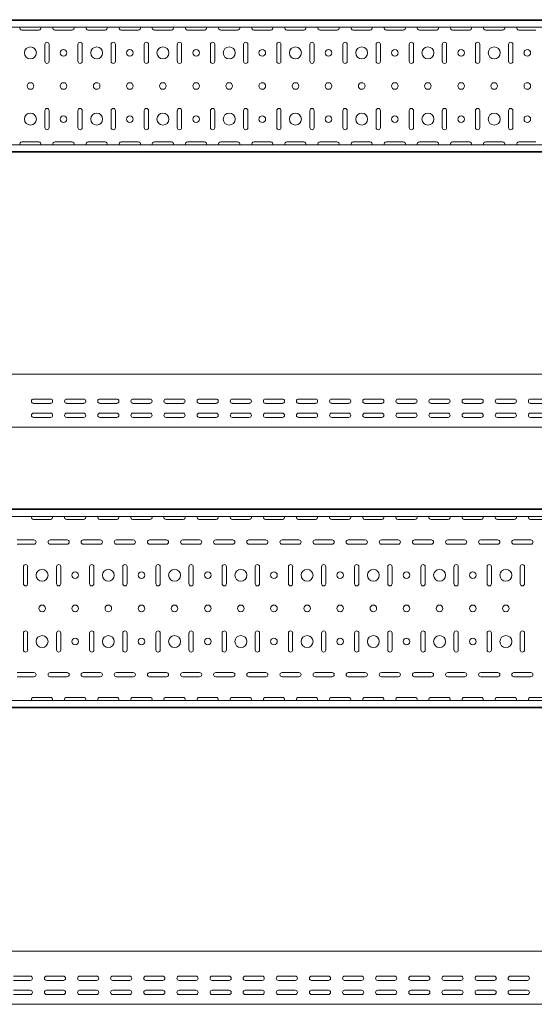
# Model space of a CAD drawing. Header units: millimetres. Extents: x -792 to 3872, y -6969 to -437.
# Tile 18 of 21: x 2317 to 3093, y -3363 to -1877. Entities that reach past the tile are written whole.
import ezdxf

# ---------------------------------------------------------------- set-up
doc = ezdxf.new("R2010")
doc.units = ezdxf.units.MM

msp = doc.modelspace()

# ---------------------------------------------------------------- linework, layer by layer
at = {"color": 7, "linetype": 'Continuous', "lineweight": 15}
for p, q in [((3807.9, -1877.5), (807.9, -1877.5)), ((3807.9, -1878.5), (807.9, -1878.5)), ((3804.9, -1888.7), (810.9, -1888.7)), ((2320.1, -1893.2), (2345.6, -1893.2)), ((2370.1, -1893.2), (2395.6, -1893.2)), ((2420.1, -1893.2), (2445.6, -1893.2)), ((2470.1, -1893.2), (2495.6, -1893.2)), ((2520.1, -1893.2), (2545.6, -1893.2)), ((2570.1, -1893.2), (2595.6, -1893.2)), ((2620.1, -1893.2), (2645.6, -1893.2)), ((2670.1, -1893.2), (2695.6, -1893.2)), ((2720.1, -1893.2), (2745.6, -1893.2)), ((2770.1, -1893.2), (2795.6, -1893.2)), ((2820.1, -1893.2), (2845.6, -1893.2)), ((2870.1, -1893.2), (2895.6, -1893.2)), ((2920.1, -1893.2), (2945.6, -1893.2)), ((2970.1, -1893.2), (2995.6, -1893.2)), ((3020.1, -1893.2), (3045.6, -1893.2)), ((3070.1, -1893.2), (3095.6, -1893.2)), ((2354.6, -1914.7), (2354.6, -1940.2)), ((2361.1, -1940.2), (2361.1, -1914.7)), ((2404.6, -1914.7), (2404.6, -1940.2)), ((2411.1, -1940.2), (2411.1, -1914.7)), ((2454.6, -1914.7), (2454.6, -1940.2)), ((2461.1, -1940.2), (2461.1, -1914.7)), ((2504.6, -1914.7), (2504.6, -1940.2)), ((2511.1, -1940.2), (2511.1, -1914.7)), ((2554.6, -1914.7), (2554.6, -1940.2)), ((2561.1, -1940.2), (2561.1, -1914.7)), ((2604.6, -1914.7), (2604.6, -1940.2)), ((2611.1, -1940.2), (2611.1, -1914.7)), ((2654.6, -1914.7), (2654.6, -1940.2)), ((2661.1, -1940.2), (2661.1, -1914.7)), ((2704.6, -1914.7), (2704.6, -1940.2)), ((2711.1, -1940.2), (2711.1, -1914.7)), ((2754.6, -1914.7), (2754.6, -1940.2)), ((2761.1, -1940.2), (2761.1, -1914.7)), ((2804.6, -1914.7), (2804.6, -1940.2)), ((2811.1, -1940.2), (2811.1, -1914.7)), ((2854.6, -1914.7), (2854.6, -1940.2)), ((2861.1, -1940.2), (2861.1, -1914.7)), ((2904.6, -1914.7), (2904.6, -1940.2)), ((2911.1, -1940.2), (2911.1, -1914.7)), ((2954.6, -1914.7), (2954.6, -1940.2)), ((2961.1, -1940.2), (2961.1, -1914.7)), ((3004.6, -1914.7), (3004.6, -1940.2)), ((3011.1, -1940.2), (3011.1, -1914.7)), ((3054.6, -1914.7), (3054.6, -1940.2)), ((3061.1, -1940.2), (3061.1, -1914.7)), ((2354.6, -2014.7), (2354.6, -2040.2)), ((2361.1, -2040.2), (2361.1, -2014.7)), ((2404.6, -2014.7), (2404.6, -2040.2)), ((2411.1, -2040.2), (2411.1, -2014.7)), ((2454.6, -2014.7), (2454.6, -2040.2)), ((2461.1, -2040.2), (2461.1, -2014.7)), ((2504.6, -2014.7), (2504.6, -2040.2)), ((2511.1, -2040.2), (2511.1, -2014.7)), ((2554.6, -2014.7), (2554.6, -2040.2)), ((2561.1, -2040.2), (2561.1, -2014.7)), ((2604.6, -2014.7), (2604.6, -2040.2)), ((2611.1, -2040.2), (2611.1, -2014.7)), ((2654.6, -2014.7), (2654.6, -2040.2)), ((2661.1, -2040.2), (2661.1, -2014.7)), ((2704.6, -2014.7), (2704.6, -2040.2)), ((2711.1, -2040.2), (2711.1, -2014.7)), ((2754.6, -2014.7), (2754.6, -2040.2)), ((2761.1, -2040.2), (2761.1, -2014.7)), ((2804.6, -2014.7), (2804.6, -2040.2)), ((2811.1, -2040.2), (2811.1, -2014.7)), ((2854.6, -2014.7), (2854.6, -2040.2)), ((2861.1, -2040.2), (2861.1, -2014.7)), ((2904.6, -2014.7), (2904.6, -2040.2)), ((2911.1, -2040.2), (2911.1, -2014.7)), ((2954.6, -2014.7), (2954.6, -2040.2)), ((2961.1, -2040.2), (2961.1, -2014.7)), ((3004.6, -2014.7), (3004.6, -2040.2)), ((3011.1, -2040.2), (3011.1, -2014.7)), ((3054.6, -2014.7), (3054.6, -2040.2)), ((3061.1, -2040.2), (3061.1, -2014.7)), ((2345.6, -2061.7), (2320.1, -2061.7)), ((2395.6, -2061.7), (2370.1, -2061.7)), ((2445.6, -2061.7), (2420.1, -2061.7)), ((2495.6, -2061.7), (2470.1, -2061.7)), ((2545.6, -2061.7), (2520.1, -2061.7)), ((2595.6, -2061.7), (2570.1, -2061.7)), ((2645.6, -2061.7), (2620.1, -2061.7)), ((2695.6, -2061.7), (2670.1, -2061.7)), ((2745.6, -2061.7), (2720.1, -2061.7)), ((2795.6, -2061.7), (2770.1, -2061.7)), ((2845.6, -2061.7), (2820.1, -2061.7)), ((2895.6, -2061.7), (2870.1, -2061.7)), ((2945.6, -2061.7), (2920.1, -2061.7)), ((2995.6, -2061.7), (2970.1, -2061.7)), ((3045.6, -2061.7), (3020.1, -2061.7)), ((3095.6, -2061.7), (3070.1, -2061.7)), ((807.9, -2076.5), (3807.9, -2076.5)), ((3807.9, -2077.5), (807.9, -2077.5)), ((3804.9, -2066.3), (810.9, -2066.3)), ((3825.5, -2412.3), (825.5, -2412.3)), ((2337.7, -2449.8), (2363.2, -2449.8)), ((2387.7, -2449.8), (2413.2, -2449.8)), ((2437.7, -2449.8), (2463.2, -2449.8)), ((2487.7, -2449.8), (2513.2, -2449.8)), ((2537.7, -2449.8), (2563.2, -2449.8)), ((2587.7, -2449.8), (2613.2, -2449.8)), ((2637.7, -2449.8), (2663.2, -2449.8)), ((2687.7, -2449.8), (2713.2, -2449.8)), ((2737.7, -2449.8), (2763.2, -2449.8)), ((2787.7, -2449.8), (2813.2, -2449.8)), ((2837.7, -2449.8), (2863.2, -2449.8)), ((2887.7, -2449.8), (2913.2, -2449.8)), ((2937.7, -2449.8), (2963.2, -2449.8)), ((2987.7, -2449.8), (3013.2, -2449.8)), ((3037.7, -2449.8), (3063.2, -2449.8)), ((3087.7, -2449.8), (3113.2, -2449.8)), ((2363.2, -2456.3), (2337.7, -2456.3)), ((2413.2, -2456.3), (2387.7, -2456.3)), ((2463.2, -2456.3), (2437.7, -2456.3)), ((2513.2, -2456.3), (2487.7, -2456.3)), ((2563.2, -2456.3), (2537.7, -2456.3)), ((2613.2, -2456.3), (2587.7, -2456.3)), ((2663.2, -2456.3), (2637.7, -2456.3)), ((2713.2, -2456.3), (2687.7, -2456.3)), ((2763.2, -2456.3), (2737.7, -2456.3)), ((2813.2, -2456.3), (2787.7, -2456.3)), ((2863.2, -2456.3), (2837.7, -2456.3)), ((2913.2, -2456.3), (2887.7, -2456.3)), ((2963.2, -2456.3), (2937.7, -2456.3)), ((3013.2, -2456.3), (2987.7, -2456.3)), ((3063.2, -2456.3), (3037.7, -2456.3)), ((3113.2, -2456.3), (3087.7, -2456.3)), ((2337.7, -2471), (2363.2, -2471)), ((2363.2, -2477.5), (2337.7, -2477.5)), ((2387.7, -2471), (2413.2, -2471)), ((2413.2, -2477.5), (2387.7, -2477.5)), ((2437.7, -2471), (2463.2, -2471)), ((2463.2, -2477.5), (2437.7, -2477.5)), ((2487.7, -2471), (2513.2, -2471)), ((2513.2, -2477.5), (2487.7, -2477.5)), ((2537.7, -2471), (2563.2, -2471)), ((2563.2, -2477.5), (2537.7, -2477.5)), ((2587.7, -2471), (2613.2, -2471)), ((2613.2, -2477.5), (2587.7, -2477.5)), ((2637.7, -2471), (2663.2, -2471)), ((2663.2, -2477.5), (2637.7, -2477.5)), ((2687.7, -2471), (2713.2, -2471)), ((2713.2, -2477.5), (2687.7, -2477.5)), ((2737.7, -2471), (2763.2, -2471)), ((2763.2, -2477.5), (2737.7, -2477.5)), ((2787.7, -2471), (2813.2, -2471)), ((2813.2, -2477.5), (2787.7, -2477.5)), ((2837.7, -2471), (2863.2, -2471)), ((2863.2, -2477.5), (2837.7, -2477.5)), ((2887.7, -2471), (2913.2, -2471)), ((2913.2, -2477.5), (2887.7, -2477.5)), ((2937.7, -2471), (2963.2, -2471)), ((2963.2, -2477.5), (2937.7, -2477.5)), ((2987.7, -2471), (3013.2, -2471)), ((3013.2, -2477.5), (2987.7, -2477.5)), ((3037.7, -2471), (3063.2, -2471)), ((3063.2, -2477.5), (3037.7, -2477.5)), ((3087.7, -2471), (3113.2, -2471)), ((3113.2, -2477.5), (3087.7, -2477.5)), ((3825.5, -2492.3), (825.5, -2492.3)), ((3825.5, -2615.6), (825.5, -2615.6)), ((3825.5, -2616.6), (825.5, -2616.6)), ((3822.5, -2626.8), (828.5, -2626.8)), ((2337.7, -2631.4), (2363.2, -2631.4)), ((2387.7, -2631.4), (2413.2, -2631.4)), ((2437.7, -2631.4), (2463.2, -2631.4)), ((2487.7, -2631.4), (2513.2, -2631.4)), ((2537.7, -2631.4), (2563.2, -2631.4)), ((2587.7, -2631.4), (2613.2, -2631.4)), ((2637.7, -2631.4), (2663.2, -2631.4)), ((2687.7, -2631.4), (2713.2, -2631.4)), ((2737.7, -2631.4), (2763.2, -2631.4)), ((2787.7, -2631.4), (2813.2, -2631.4)), ((2837.7, -2631.4), (2863.2, -2631.4)), ((2887.7, -2631.4), (2913.2, -2631.4)), ((2937.7, -2631.4), (2963.2, -2631.4)), ((2987.7, -2631.4), (3013.2, -2631.4)), ((3037.7, -2631.4), (3063.2, -2631.4)), ((3087.7, -2631.4), (3113.2, -2631.4)), ((2338.2, -2662.4), (2312.7, -2662.4)), ((2312.7, -2668.9), (2338.2, -2668.9)), ((2388.2, -2662.4), (2362.7, -2662.4)), ((2362.7, -2668.9), (2388.2, -2668.9)), ((2438.2, -2662.4), (2412.7, -2662.4)), ((2412.7, -2668.9), (2438.2, -2668.9)), ((2488.2, -2662.4), (2462.7, -2662.4)), ((2462.7, -2668.9), (2488.2, -2668.9)), ((2538.2, -2662.4), (2512.7, -2662.4)), ((2512.7, -2668.9), (2538.2, -2668.9)), ((2588.2, -2662.4), (2562.7, -2662.4)), ((2562.7, -2668.9), (2588.2, -2668.9)), ((2638.2, -2662.4), (2612.7, -2662.4)), ((2612.7, -2668.9), (2638.2, -2668.9)), ((2688.2, -2662.4), (2662.7, -2662.4)), ((2662.7, -2668.9), (2688.2, -2668.9)), ((2738.2, -2662.4), (2712.7, -2662.4)), ((2712.7, -2668.9), (2738.2, -2668.9)), ((2788.2, -2662.4), (2762.7, -2662.4)), ((2762.7, -2668.9), (2788.2, -2668.9)), ((2838.2, -2662.4), (2812.7, -2662.4)), ((2812.7, -2668.9), (2838.2, -2668.9)), ((2888.2, -2662.4), (2862.7, -2662.4)), ((2862.7, -2668.9), (2888.2, -2668.9)), ((2938.2, -2662.4), (2912.7, -2662.4)), ((2912.7, -2668.9), (2938.2, -2668.9)), ((2988.2, -2662.4), (2962.7, -2662.4)), ((2962.7, -2668.9), (2988.2, -2668.9)), ((3038.2, -2662.4), (3012.7, -2662.4)), ((3012.7, -2668.9), (3038.2, -2668.9)), ((3088.2, -2662.4), (3062.7, -2662.4)), ((3062.7, -2668.9), (3088.2, -2668.9)), ((2322.2, -2702.9), (2322.2, -2728.4)), ((2328.7, -2728.4), (2328.7, -2702.9)), ((2372.2, -2702.9), (2372.2, -2728.4)), ((2378.7, -2728.4), (2378.7, -2702.9)), ((2422.2, -2702.9), (2422.2, -2728.4)), ((2428.7, -2728.4), (2428.7, -2702.9)), ((2472.2, -2702.9), (2472.2, -2728.4)), ((2478.7, -2728.4), (2478.7, -2702.9)), ((2522.2, -2702.9), (2522.2, -2728.4)), ((2528.7, -2728.4), (2528.7, -2702.9)), ((2572.2, -2702.9), (2572.2, -2728.4)), ((2578.7, -2728.4), (2578.7, -2702.9)), ((2622.2, -2702.9), (2622.2, -2728.4)), ((2628.7, -2728.4), (2628.7, -2702.9)), ((2672.2, -2702.9), (2672.2, -2728.4)), ((2678.7, -2728.4), (2678.7, -2702.9)), ((2722.2, -2702.9), (2722.2, -2728.4)), ((2728.7, -2728.4), (2728.7, -2702.9)), ((2772.2, -2702.9), (2772.2, -2728.4)), ((2778.7, -2728.4), (2778.7, -2702.9)), ((2822.2, -2702.9), (2822.2, -2728.4)), ((2828.7, -2728.4), (2828.7, -2702.9)), ((2872.2, -2702.9), (2872.2, -2728.4)), ((2878.7, -2728.4), (2878.7, -2702.9)), ((2922.2, -2702.9), (2922.2, -2728.4)), ((2928.7, -2728.4), (2928.7, -2702.9)), ((2972.2, -2702.9), (2972.2, -2728.4)), ((2978.7, -2728.4), (2978.7, -2702.9)), ((3022.2, -2702.9), (3022.2, -2728.4)), ((3028.7, -2728.4), (3028.7, -2702.9)), ((3072.2, -2702.9), (3072.2, -2728.4)), ((3078.7, -2728.4), (3078.7, -2702.9)), ((2322.2, -2802.9), (2322.2, -2828.4)), ((2328.7, -2828.4), (2328.7, -2802.9)), ((2372.2, -2802.9), (2372.2, -2828.4)), ((2378.7, -2828.4), (2378.7, -2802.9)), ((2422.2, -2802.9), (2422.2, -2828.4)), ((2428.7, -2828.4), (2428.7, -2802.9)), ((2472.2, -2802.9), (2472.2, -2828.4)), ((2478.7, -2828.4), (2478.7, -2802.9)), ((2522.2, -2802.9), (2522.2, -2828.4)), ((2528.7, -2828.4), (2528.7, -2802.9)), ((2572.2, -2802.9), (2572.2, -2828.4)), ((2578.7, -2828.4), (2578.7, -2802.9)), ((2622.2, -2802.9), (2622.2, -2828.4)), ((2628.7, -2828.4), (2628.7, -2802.9)), ((2672.2, -2802.9), (2672.2, -2828.4)), ((2678.7, -2828.4), (2678.7, -2802.9)), ((2722.2, -2802.9), (2722.2, -2828.4)), ((2728.7, -2828.4), (2728.7, -2802.9)), ((2772.2, -2802.9), (2772.2, -2828.4)), ((2778.7, -2828.4), (2778.7, -2802.9)), ((2822.2, -2802.9), (2822.2, -2828.4)), ((2828.7, -2828.4), (2828.7, -2802.9)), ((2872.2, -2802.9), (2872.2, -2828.4)), ((2878.7, -2828.4), (2878.7, -2802.9)), ((2922.2, -2802.9), (2922.2, -2828.4)), ((2928.7, -2828.4), (2928.7, -2802.9)), ((2972.2, -2802.9), (2972.2, -2828.4)), ((2978.7, -2828.4), (2978.7, -2802.9)), ((3022.2, -2802.9), (3022.2, -2828.4)), ((3028.7, -2828.4), (3028.7, -2802.9)), ((3072.2, -2802.9), (3072.2, -2828.4)), ((3078.7, -2828.4), (3078.7, -2802.9)), ((2338.2, -2862.4), (2312.7, -2862.4)), ((2388.2, -2862.4), (2362.7, -2862.4)), ((2438.2, -2862.4), (2412.7, -2862.4)), ((2488.2, -2862.4), (2462.7, -2862.4)), ((2538.2, -2862.4), (2512.7, -2862.4)), ((2588.2, -2862.4), (2562.7, -2862.4)), ((2638.2, -2862.4), (2612.7, -2862.4)), ((2688.2, -2862.4), (2662.7, -2862.4)), ((2738.2, -2862.4), (2712.7, -2862.4)), ((2788.2, -2862.4), (2762.7, -2862.4)), ((2838.2, -2862.4), (2812.7, -2862.4)), ((2888.2, -2862.4), (2862.7, -2862.4)), ((2938.2, -2862.4), (2912.7, -2862.4)), ((2988.2, -2862.4), (2962.7, -2862.4)), ((3038.2, -2862.4), (3012.7, -2862.4)), ((3088.2, -2862.4), (3062.7, -2862.4)), ((2312.7, -2868.9), (2338.2, -2868.9)), ((2362.7, -2868.9), (2388.2, -2868.9)), ((2412.7, -2868.9), (2438.2, -2868.9)), ((2462.7, -2868.9), (2488.2, -2868.9)), ((2512.7, -2868.9), (2538.2, -2868.9)), ((2562.7, -2868.9), (2588.2, -2868.9)), ((2612.7, -2868.9), (2638.2, -2868.9)), ((2662.7, -2868.9), (2688.2, -2868.9)), ((2712.7, -2868.9), (2738.2, -2868.9)), ((2762.7, -2868.9), (2788.2, -2868.9)), ((2812.7, -2868.9), (2838.2, -2868.9)), ((2862.7, -2868.9), (2888.2, -2868.9)), ((2912.7, -2868.9), (2938.2, -2868.9)), ((2962.7, -2868.9), (2988.2, -2868.9)), ((3012.7, -2868.9), (3038.2, -2868.9)), ((3062.7, -2868.9), (3088.2, -2868.9)), ((3822.5, -2904.4), (828.5, -2904.4)), ((2363.2, -2899.9), (2337.7, -2899.9)), ((2413.2, -2899.9), (2387.7, -2899.9)), ((2463.2, -2899.9), (2437.7, -2899.9)), ((2513.2, -2899.9), (2487.7, -2899.9)), ((2563.2, -2899.9), (2537.7, -2899.9)), ((2613.2, -2899.9), (2587.7, -2899.9)), ((2663.2, -2899.9), (2637.7, -2899.9)), ((2713.2, -2899.9), (2687.7, -2899.9)), ((2763.2, -2899.9), (2737.7, -2899.9)), ((2813.2, -2899.9), (2787.7, -2899.9)), ((2863.2, -2899.9), (2837.7, -2899.9)), ((2913.2, -2899.9), (2887.7, -2899.9)), ((2963.2, -2899.9), (2937.7, -2899.9)), ((3013.2, -2899.9), (2987.7, -2899.9)), ((3063.2, -2899.9), (3037.7, -2899.9)), ((3113.2, -2899.9), (3087.7, -2899.9)), ((825.5, -2914.6), (3825.5, -2914.6)), ((3825.5, -2915.6), (825.5, -2915.6)), ((3844.9, -3282.9), (844.9, -3282.9)), ((2307.2, -3320.4), (2332.7, -3320.4)), ((2332.7, -3326.9), (2307.2, -3326.9)), ((2357.2, -3320.4), (2382.7, -3320.4)), ((2382.7, -3326.9), (2357.2, -3326.9)), ((2407.2, -3320.4), (2432.7, -3320.4)), ((2432.7, -3326.9), (2407.2, -3326.9)), ((2457.2, -3320.4), (2482.7, -3320.4)), ((2482.7, -3326.9), (2457.2, -3326.9)), ((2507.2, -3320.4), (2532.7, -3320.4)), ((2532.7, -3326.9), (2507.2, -3326.9)), ((2557.2, -3320.4), (2582.7, -3320.4)), ((2582.7, -3326.9), (2557.2, -3326.9)), ((2607.2, -3320.4), (2632.7, -3320.4)), ((2632.7, -3326.9), (2607.2, -3326.9)), ((2657.2, -3320.4), (2682.7, -3320.4)), ((2682.7, -3326.9), (2657.2, -3326.9)), ((2707.2, -3320.4), (2732.7, -3320.4)), ((2732.7, -3326.9), (2707.2, -3326.9)), ((2757.2, -3320.4), (2782.7, -3320.4)), ((2782.7, -3326.9), (2757.2, -3326.9)), ((2807.2, -3320.4), (2832.7, -3320.4)), ((2832.7, -3326.9), (2807.2, -3326.9)), ((2857.2, -3320.4), (2882.7, -3320.4)), ((2882.7, -3326.9), (2857.2, -3326.9)), ((2907.2, -3320.4), (2932.7, -3320.4)), ((2932.7, -3326.9), (2907.2, -3326.9)), ((2957.2, -3320.4), (2982.7, -3320.4)), ((2982.7, -3326.9), (2957.2, -3326.9)), ((3007.2, -3320.4), (3032.7, -3320.4)), ((3032.7, -3326.9), (3007.2, -3326.9)), ((3057.2, -3320.4), (3082.7, -3320.4)), ((3082.7, -3326.9), (3057.2, -3326.9)), ((2307.2, -3341.7), (2332.7, -3341.7)), ((2357.2, -3341.7), (2382.7, -3341.7)), ((2407.2, -3341.7), (2432.7, -3341.7)), ((2457.2, -3341.7), (2482.7, -3341.7)), ((2507.2, -3341.7), (2532.7, -3341.7)), ((2557.2, -3341.7), (2582.7, -3341.7)), ((2607.2, -3341.7), (2632.7, -3341.7)), ((2657.2, -3341.7), (2682.7, -3341.7)), ((2707.2, -3341.7), (2732.7, -3341.7)), ((2757.2, -3341.7), (2782.7, -3341.7)), ((2807.2, -3341.7), (2832.7, -3341.7)), ((2857.2, -3341.7), (2882.7, -3341.7)), ((2907.2, -3341.7), (2932.7, -3341.7)), ((2957.2, -3341.7), (2982.7, -3341.7)), ((3007.2, -3341.7), (3032.7, -3341.7)), ((3057.2, -3341.7), (3082.7, -3341.7)), ((2332.7, -3348.2), (2307.2, -3348.2)), ((2382.7, -3348.2), (2357.2, -3348.2)), ((2432.7, -3348.2), (2407.2, -3348.2)), ((2482.7, -3348.2), (2457.2, -3348.2)), ((2532.7, -3348.2), (2507.2, -3348.2)), ((2582.7, -3348.2), (2557.2, -3348.2)), ((2632.7, -3348.2), (2607.2, -3348.2)), ((2682.7, -3348.2), (2657.2, -3348.2)), ((2732.7, -3348.2), (2707.2, -3348.2)), ((2782.7, -3348.2), (2757.2, -3348.2)), ((2832.7, -3348.2), (2807.2, -3348.2)), ((2882.7, -3348.2), (2857.2, -3348.2)), ((2932.7, -3348.2), (2907.2, -3348.2)), ((2982.7, -3348.2), (2957.2, -3348.2)), ((3032.7, -3348.2), (3007.2, -3348.2)), ((3082.7, -3348.2), (3057.2, -3348.2)), ((3844.9, -3362.9), (844.9, -3362.9))]:
    msp.add_line(p, q, dxfattribs=at)
for centre, radius in [((2332.9, -1927.5), 9), ((2382.9, -1927.5), 5), ((2432.9, -1927.5), 9), ((2482.9, -1927.5), 5), ((2532.9, -1927.5), 9), ((2582.9, -1927.5), 5), ((2632.9, -1927.5), 9), ((2682.9, -1927.5), 5), ((2732.9, -1927.5), 9), ((2782.9, -1927.5), 5), ((2832.9, -1927.5), 9), ((2882.9, -1927.5), 5), ((2932.9, -1927.5), 9), ((2982.9, -1927.5), 5), ((3032.9, -1927.5), 9), ((3082.9, -1927.5), 5), ((2332.9, -1977.5), 5), ((2382.9, -1977.5), 5), ((2432.9, -1977.5), 5), ((2482.9, -1977.5), 5), ((2532.9, -1977.5), 5), ((2582.9, -1977.5), 5), ((2632.9, -1977.5), 5), ((2682.9, -1977.5), 5), ((2732.9, -1977.5), 5), ((2782.9, -1977.5), 5), ((2832.9, -1977.5), 5), ((2882.9, -1977.5), 5), ((2932.9, -1977.5), 5), ((2982.9, -1977.5), 5), ((3032.9, -1977.5), 5), ((3082.9, -1977.5), 5), ((2332.9, -2027.5), 9), ((2432.9, -2027.5), 9), ((2532.9, -2027.5), 9), ((2632.9, -2027.5), 9), ((2732.9, -2027.5), 9), ((2832.9, -2027.5), 9), ((2932.9, -2027.5), 9), ((3032.9, -2027.5), 9), ((2382.9, -2027.5), 5), ((2482.9, -2027.5), 5), ((2582.9, -2027.5), 5), ((2682.9, -2027.5), 5), ((2782.9, -2027.5), 5), ((2882.9, -2027.5), 5), ((2982.9, -2027.5), 5), ((3082.9, -2027.5), 5), ((2350.5, -2715.6), 9), ((2400.5, -2715.6), 5), ((2450.5, -2715.6), 9), ((2500.5, -2715.6), 5), ((2550.5, -2715.6), 9), ((2600.5, -2715.6), 5), ((2650.5, -2715.6), 9), ((2700.5, -2715.6), 5), ((2750.5, -2715.6), 9), ((2800.5, -2715.6), 5), ((2850.5, -2715.6), 9), ((2900.5, -2715.6), 5), ((2950.5, -2715.6), 9), ((3000.5, -2715.6), 5), ((3050.5, -2715.6), 9), ((2350.5, -2765.6), 5), ((2400.5, -2765.6), 5), ((2450.5, -2765.6), 5), ((2500.5, -2765.6), 5), ((2550.5, -2765.6), 5), ((2600.5, -2765.6), 5), ((2650.5, -2765.6), 5), ((2700.5, -2765.6), 5), ((2750.5, -2765.6), 5), ((2800.5, -2765.6), 5), ((2850.5, -2765.6), 5), ((2900.5, -2765.6), 5), ((2950.5, -2765.6), 5), ((3000.5, -2765.6), 5), ((3050.5, -2765.6), 5), ((2350.5, -2815.6), 9), ((2450.5, -2815.6), 9), ((2550.5, -2815.6), 9), ((2650.5, -2815.6), 9), ((2750.5, -2815.6), 9), ((2850.5, -2815.6), 9), ((2950.5, -2815.6), 9), ((3050.5, -2815.6), 9), ((2400.5, -2815.6), 5), ((2500.5, -2815.6), 5), ((2600.5, -2815.6), 5), ((2700.5, -2815.6), 5), ((2800.5, -2815.6), 5), ((2900.5, -2815.6), 5), ((3000.5, -2815.6), 5)]:
    msp.add_circle(centre, radius, dxfattribs=at)
for centre, start, end in [((2320.1, -1890), 156.6479, 270), ((2345.6, -1890), 270, 23.3521), ((2370.1, -1890), 156.6479, 270), ((2395.6, -1890), 270, 23.3521), ((2420.1, -1890), 156.6479, 270), ((2445.6, -1890), 270, 23.3521), ((2470.1, -1890), 156.6479, 270), ((2495.6, -1890), 270, 23.3521), ((2520.1, -1890), 156.6479, 270), ((2545.6, -1890), 270, 23.3521), ((2570.1, -1890), 156.6479, 270), ((2595.6, -1890), 270, 23.3521), ((2620.1, -1890), 156.6479, 270), ((2645.6, -1890), 270, 23.3521), ((2670.1, -1890), 156.6479, 270), ((2695.6, -1890), 270, 23.3521), ((2720.1, -1890), 156.6479, 270), ((2745.6, -1890), 270, 23.3521), ((2770.1, -1890), 156.6479, 270), ((2795.6, -1890), 270, 23.3521), ((2820.1, -1890), 156.6479, 270), ((2845.6, -1890), 270, 23.3521), ((2870.1, -1890), 156.6479, 270), ((2895.6, -1890), 270, 23.3521), ((2920.1, -1890), 156.6479, 270), ((2945.6, -1890), 270, 23.3521), ((2970.1, -1890), 156.6479, 270), ((2995.6, -1890), 270, 23.3521), ((3020.1, -1890), 156.6479, 270), ((3045.6, -1890), 270, 23.3521), ((3070.1, -1890), 156.6479, 270), ((2357.9, -1914.7), 0, 180), ((2407.9, -1914.7), 0, 180), ((2457.9, -1914.7), 0, 180), ((2507.9, -1914.7), 0, 180), ((2557.9, -1914.7), 0, 180), ((2607.9, -1914.7), 0, 180), ((2657.9, -1914.7), 0, 180), ((2707.9, -1914.7), 0, 180), ((2757.9, -1914.7), 0, 180), ((2807.9, -1914.7), 0, 180), ((2857.9, -1914.7), 0, 180), ((2907.9, -1914.7), 0, 180), ((2957.9, -1914.7), 0, 180), ((3007.9, -1914.7), 0, 180), ((3057.9, -1914.7), 0, 180), ((2357.9, -1940.2), 180, 0), ((2407.9, -1940.2), 180, 0), ((2457.9, -1940.2), 180, 0), ((2507.9, -1940.2), 180, 0), ((2557.9, -1940.2), 180, 0), ((2607.9, -1940.2), 180, 0), ((2657.9, -1940.2), 180, 0), ((2707.9, -1940.2), 180, 0), ((2757.9, -1940.2), 180, 0), ((2807.9, -1940.2), 180, 0), ((2857.9, -1940.2), 180, 0), ((2907.9, -1940.2), 180, 0), ((2957.9, -1940.2), 180, 0), ((3007.9, -1940.2), 180, 0), ((3057.9, -1940.2), 180, 0), ((2357.9, -2014.7), 0, 180), ((2407.9, -2014.7), 0, 180), ((2457.9, -2014.7), 0, 180), ((2507.9, -2014.7), 0, 180), ((2557.9, -2014.7), 0, 180), ((2607.9, -2014.7), 0, 180), ((2657.9, -2014.7), 0, 180), ((2707.9, -2014.7), 0, 180), ((2757.9, -2014.7), 0, 180), ((2807.9, -2014.7), 0, 180), ((2857.9, -2014.7), 0, 180), ((2907.9, -2014.7), 0, 180), ((2957.9, -2014.7), 0, 180), ((3007.9, -2014.7), 0, 180), ((3057.9, -2014.7), 0, 180), ((2357.9, -2040.2), 180, 0), ((2407.9, -2040.2), 180, 0), ((2457.9, -2040.2), 180, 0), ((2507.9, -2040.2), 180, 0), ((2557.9, -2040.2), 180, 0), ((2607.9, -2040.2), 180, 0), ((2657.9, -2040.2), 180, 0), ((2707.9, -2040.2), 180, 0), ((2757.9, -2040.2), 180, 0), ((2807.9, -2040.2), 180, 0), ((2857.9, -2040.2), 180, 0), ((2907.9, -2040.2), 180, 0), ((2957.9, -2040.2), 180, 0), ((3007.9, -2040.2), 180, 0), ((3057.9, -2040.2), 180, 0), ((2320.1, -2065), 90, 203.3521), ((2345.6, -2065), 336.6479, 90), ((2370.1, -2065), 90, 203.3521), ((2395.6, -2065), 336.6479, 90), ((2420.1, -2065), 90, 203.3521), ((2445.6, -2065), 336.6479, 90), ((2470.1, -2065), 90, 203.3521), ((2495.6, -2065), 336.6479, 90), ((2520.1, -2065), 90, 203.3521), ((2545.6, -2065), 336.6479, 90), ((2570.1, -2065), 90, 203.3521), ((2595.6, -2065), 336.6479, 90), ((2620.1, -2065), 90, 203.3521), ((2645.6, -2065), 336.6479, 90), ((2670.1, -2065), 90, 203.3521), ((2695.6, -2065), 336.6479, 90), ((2720.1, -2065), 90, 203.3521), ((2745.6, -2065), 336.6479, 90), ((2770.1, -2065), 90, 203.3521), ((2795.6, -2065), 336.6479, 90), ((2820.1, -2065), 90, 203.3521), ((2845.6, -2065), 336.6479, 90), ((2870.1, -2065), 90, 203.3521), ((2895.6, -2065), 336.6479, 90), ((2920.1, -2065), 90, 203.3521), ((2945.6, -2065), 336.6479, 90), ((2970.1, -2065), 90, 203.3521), ((2995.6, -2065), 336.6479, 90), ((3020.1, -2065), 90, 203.3521), ((3045.6, -2065), 336.6479, 90), ((3070.1, -2065), 90, 203.3521), ((2337.7, -2453), 90, 270), ((2363.2, -2453), 270, 90), ((2387.7, -2453), 90, 270), ((2413.2, -2453), 270, 90), ((2437.7, -2453), 90, 270), ((2463.2, -2453), 270, 90), ((2487.7, -2453), 90, 270), ((2513.2, -2453), 270, 90), ((2537.7, -2453), 90, 270), ((2563.2, -2453), 270, 90), ((2587.7, -2453), 90, 270), ((2613.2, -2453), 270, 90), ((2637.7, -2453), 90, 270), ((2663.2, -2453), 270, 90), ((2687.7, -2453), 90, 270), ((2713.2, -2453), 270, 90), ((2737.7, -2453), 90, 270), ((2763.2, -2453), 270, 90), ((2787.7, -2453), 90, 270), ((2813.2, -2453), 270, 90), ((2837.7, -2453), 90, 270), ((2863.2, -2453), 270, 90), ((2887.7, -2453), 90, 270), ((2913.2, -2453), 270, 90), ((2937.7, -2453), 90, 270), ((2963.2, -2453), 270, 90), ((2987.7, -2453), 90, 270), ((3013.2, -2453), 270, 90), ((3037.7, -2453), 90, 270), ((3063.2, -2453), 270, 90), ((3087.7, -2453), 90, 270), ((2337.7, -2474.3), 90, 270), ((2363.2, -2474.3), 270, 90), ((2387.7, -2474.3), 90, 270), ((2413.2, -2474.3), 270, 90), ((2437.7, -2474.3), 90, 270), ((2463.2, -2474.3), 270, 90), ((2487.7, -2474.3), 90, 270), ((2513.2, -2474.3), 270, 90), ((2537.7, -2474.3), 90, 270), ((2563.2, -2474.3), 270, 90), ((2587.7, -2474.3), 90, 270), ((2613.2, -2474.3), 270, 90), ((2637.7, -2474.3), 90, 270), ((2663.2, -2474.3), 270, 90), ((2687.7, -2474.3), 90, 270), ((2713.2, -2474.3), 270, 90), ((2737.7, -2474.3), 90, 270), ((2763.2, -2474.3), 270, 90), ((2787.7, -2474.3), 90, 270), ((2813.2, -2474.3), 270, 90), ((2837.7, -2474.3), 90, 270), ((2863.2, -2474.3), 270, 90), ((2887.7, -2474.3), 90, 270), ((2913.2, -2474.3), 270, 90), ((2937.7, -2474.3), 90, 270), ((2963.2, -2474.3), 270, 90), ((2987.7, -2474.3), 90, 270), ((3013.2, -2474.3), 270, 90), ((3037.7, -2474.3), 90, 270), ((3063.2, -2474.3), 270, 90), ((3087.7, -2474.3), 90, 270), ((2337.7, -2628.1), 156.6479, 270), ((2363.2, -2628.1), 270, 23.3521), ((2387.7, -2628.1), 156.6479, 270), ((2413.2, -2628.1), 270, 23.3521), ((2437.7, -2628.1), 156.6479, 270), ((2463.2, -2628.1), 270, 23.3521), ((2487.7, -2628.1), 156.6479, 270), ((2513.2, -2628.1), 270, 23.3521), ((2537.7, -2628.1), 156.6479, 270), ((2563.2, -2628.1), 270, 23.3521), ((2587.7, -2628.1), 156.6479, 270), ((2613.2, -2628.1), 270, 23.3521), ((2637.7, -2628.1), 156.6479, 270), ((2663.2, -2628.1), 270, 23.3521), ((2687.7, -2628.1), 156.6479, 270), ((2713.2, -2628.1), 270, 23.3521), ((2737.7, -2628.1), 156.6479, 270), ((2763.2, -2628.1), 270, 23.3521), ((2787.7, -2628.1), 156.6479, 270), ((2813.2, -2628.1), 270, 23.3521), ((2837.7, -2628.1), 156.6479, 270), ((2863.2, -2628.1), 270, 23.3521), ((2887.7, -2628.1), 156.6479, 270), ((2913.2, -2628.1), 270, 23.3521), ((2937.7, -2628.1), 156.6479, 270), ((2963.2, -2628.1), 270, 23.3521), ((2987.7, -2628.1), 156.6479, 270), ((3013.2, -2628.1), 270, 23.3521), ((3037.7, -2628.1), 156.6479, 270), ((3063.2, -2628.1), 270, 23.3521), ((3087.7, -2628.1), 156.6479, 270), ((2338.2, -2665.6), 270, 90), ((2362.7, -2665.6), 90, 270), ((2388.2, -2665.6), 270, 90), ((2412.7, -2665.6), 90, 270), ((2438.2, -2665.6), 270, 90), ((2462.7, -2665.6), 90, 270), ((2488.2, -2665.6), 270, 90), ((2512.7, -2665.6), 90, 270), ((2538.2, -2665.6), 270, 90), ((2562.7, -2665.6), 90, 270), ((2588.2, -2665.6), 270, 90), ((2612.7, -2665.6), 90, 270), ((2638.2, -2665.6), 270, 90), ((2662.7, -2665.6), 90, 270), ((2688.2, -2665.6), 270, 90), ((2712.7, -2665.6), 90, 270), ((2738.2, -2665.6), 270, 90), ((2762.7, -2665.6), 90, 270), ((2788.2, -2665.6), 270, 90), ((2812.7, -2665.6), 90, 270), ((2838.2, -2665.6), 270, 90), ((2862.7, -2665.6), 90, 270), ((2888.2, -2665.6), 270, 90), ((2912.7, -2665.6), 90, 270), ((2938.2, -2665.6), 270, 90), ((2962.7, -2665.6), 90, 270), ((2988.2, -2665.6), 270, 90), ((3012.7, -2665.6), 90, 270), ((3038.2, -2665.6), 270, 90), ((3062.7, -2665.6), 90, 270), ((3088.2, -2665.6), 270, 90), ((2325.5, -2702.9), 0, 180), ((2375.5, -2702.9), 0, 180), ((2425.5, -2702.9), 0, 180), ((2475.5, -2702.9), 0, 180), ((2525.5, -2702.9), 0, 180), ((2575.5, -2702.9), 0, 180), ((2625.5, -2702.9), 0, 180), ((2675.5, -2702.9), 0, 180), ((2725.5, -2702.9), 0, 180), ((2775.5, -2702.9), 0, 180), ((2825.5, -2702.9), 0, 180), ((2875.5, -2702.9), 0, 180), ((2925.5, -2702.9), 0, 180), ((2975.5, -2702.9), 0, 180), ((3025.5, -2702.9), 0, 180), ((3075.5, -2702.9), 0, 180), ((2325.5, -2728.4), 180, 0), ((2375.5, -2728.4), 180, 0), ((2425.5, -2728.4), 180, 0), ((2475.5, -2728.4), 180, 0), ((2525.5, -2728.4), 180, 0), ((2575.5, -2728.4), 180, 0), ((2625.5, -2728.4), 180, 0), ((2675.5, -2728.4), 180, 0), ((2725.5, -2728.4), 180, 0), ((2775.5, -2728.4), 180, 0), ((2825.5, -2728.4), 180, 0), ((2875.5, -2728.4), 180, 0), ((2925.5, -2728.4), 180, 0), ((2975.5, -2728.4), 180, 0), ((3025.5, -2728.4), 180, 0), ((3075.5, -2728.4), 180, 0), ((2325.5, -2802.9), 0, 180), ((2375.5, -2802.9), 0, 180), ((2425.5, -2802.9), 0, 180), ((2475.5, -2802.9), 0, 180), ((2525.5, -2802.9), 0, 180), ((2575.5, -2802.9), 0, 180), ((2625.5, -2802.9), 0, 180), ((2675.5, -2802.9), 0, 180), ((2725.5, -2802.9), 0, 180), ((2775.5, -2802.9), 0, 180), ((2825.5, -2802.9), 0, 180), ((2875.5, -2802.9), 0, 180), ((2925.5, -2802.9), 0, 180), ((2975.5, -2802.9), 0, 180), ((3025.5, -2802.9), 0, 180), ((3075.5, -2802.9), 0, 180), ((2325.5, -2828.4), 180, 0), ((2375.5, -2828.4), 180, 0), ((2425.5, -2828.4), 180, 0), ((2475.5, -2828.4), 180, 0), ((2525.5, -2828.4), 180, 0), ((2575.5, -2828.4), 180, 0), ((2625.5, -2828.4), 180, 0), ((2675.5, -2828.4), 180, 0), ((2725.5, -2828.4), 180, 0), ((2775.5, -2828.4), 180, 0), ((2825.5, -2828.4), 180, 0), ((2875.5, -2828.4), 180, 0), ((2925.5, -2828.4), 180, 0), ((2975.5, -2828.4), 180, 0), ((3025.5, -2828.4), 180, 0), ((3075.5, -2828.4), 180, 0), ((2338.2, -2865.6), 270, 90), ((2362.7, -2865.6), 90, 270), ((2388.2, -2865.6), 270, 90), ((2412.7, -2865.6), 90, 270), ((2438.2, -2865.6), 270, 90), ((2462.7, -2865.6), 90, 270), ((2488.2, -2865.6), 270, 90), ((2512.7, -2865.6), 90, 270), ((2538.2, -2865.6), 270, 90), ((2562.7, -2865.6), 90, 270), ((2588.2, -2865.6), 270, 90), ((2612.7, -2865.6), 90, 270), ((2638.2, -2865.6), 270, 90), ((2662.7, -2865.6), 90, 270), ((2688.2, -2865.6), 270, 90), ((2712.7, -2865.6), 90, 270), ((2738.2, -2865.6), 270, 90), ((2762.7, -2865.6), 90, 270), ((2788.2, -2865.6), 270, 90), ((2812.7, -2865.6), 90, 270), ((2838.2, -2865.6), 270, 90), ((2862.7, -2865.6), 90, 270), ((2888.2, -2865.6), 270, 90), ((2912.7, -2865.6), 90, 270), ((2938.2, -2865.6), 270, 90), ((2962.7, -2865.6), 90, 270), ((2988.2, -2865.6), 270, 90), ((3012.7, -2865.6), 90, 270), ((3038.2, -2865.6), 270, 90), ((3062.7, -2865.6), 90, 270), ((3088.2, -2865.6), 270, 90), ((2337.7, -2903.1), 90, 203.3521), ((2363.2, -2903.1), 336.6479, 90), ((2387.7, -2903.1), 90, 203.3521), ((2413.2, -2903.1), 336.6479, 90), ((2437.7, -2903.1), 90, 203.3521), ((2463.2, -2903.1), 336.6479, 90), ((2487.7, -2903.1), 90, 203.3521), ((2513.2, -2903.1), 336.6479, 90), ((2537.7, -2903.1), 90, 203.3521), ((2563.2, -2903.1), 336.6479, 90), ((2587.7, -2903.1), 90, 203.3521), ((2613.2, -2903.1), 336.6479, 90), ((2637.7, -2903.1), 90, 203.3521), ((2663.2, -2903.1), 336.6479, 90), ((2687.7, -2903.1), 90, 203.3521), ((2713.2, -2903.1), 336.6479, 90), ((2737.7, -2903.1), 90, 203.3521), ((2763.2, -2903.1), 336.6479, 90), ((2787.7, -2903.1), 90, 203.3521), ((2813.2, -2903.1), 336.6479, 90), ((2837.7, -2903.1), 90, 203.3521), ((2863.2, -2903.1), 336.6479, 90), ((2887.7, -2903.1), 90, 203.3521), ((2913.2, -2903.1), 336.6479, 90), ((2937.7, -2903.1), 90, 203.3521), ((2963.2, -2903.1), 336.6479, 90), ((2987.7, -2903.1), 90, 203.3521), ((3013.2, -2903.1), 336.6479, 90), ((3037.7, -2903.1), 90, 203.3521), ((3063.2, -2903.1), 336.6479, 90), ((3087.7, -2903.1), 90, 203.3521), ((2332.7, -3323.7), 270, 90), ((2357.2, -3323.7), 90, 270), ((2382.7, -3323.7), 270, 90), ((2407.2, -3323.7), 90, 270), ((2432.7, -3323.7), 270, 90), ((2457.2, -3323.7), 90, 270), ((2482.7, -3323.7), 270, 90), ((2507.2, -3323.7), 90, 270), ((2532.7, -3323.7), 270, 90), ((2557.2, -3323.7), 90, 270), ((2582.7, -3323.7), 270, 90), ((2607.2, -3323.7), 90, 270), ((2632.7, -3323.7), 270, 90), ((2657.2, -3323.7), 90, 270), ((2682.7, -3323.7), 270, 90), ((2707.2, -3323.7), 90, 270), ((2732.7, -3323.7), 270, 90), ((2757.2, -3323.7), 90, 270), ((2782.7, -3323.7), 270, 90), ((2807.2, -3323.7), 90, 270), ((2832.7, -3323.7), 270, 90), ((2857.2, -3323.7), 90, 270), ((2882.7, -3323.7), 270, 90), ((2907.2, -3323.7), 90, 270), ((2932.7, -3323.7), 270, 90), ((2957.2, -3323.7), 90, 270), ((2982.7, -3323.7), 270, 90), ((3007.2, -3323.7), 90, 270), ((3032.7, -3323.7), 270, 90), ((3057.2, -3323.7), 90, 270), ((3082.7, -3323.7), 270, 90), ((2332.7, -3344.9), 270, 90), ((2357.2, -3344.9), 90, 270), ((2382.7, -3344.9), 270, 90), ((2407.2, -3344.9), 90, 270), ((2432.7, -3344.9), 270, 90), ((2457.2, -3344.9), 90, 270), ((2482.7, -3344.9), 270, 90), ((2507.2, -3344.9), 90, 270), ((2532.7, -3344.9), 270, 90), ((2557.2, -3344.9), 90, 270), ((2582.7, -3344.9), 270, 90), ((2607.2, -3344.9), 90, 270), ((2632.7, -3344.9), 270, 90), ((2657.2, -3344.9), 90, 270), ((2682.7, -3344.9), 270, 90), ((2707.2, -3344.9), 90, 270), ((2732.7, -3344.9), 270, 90), ((2757.2, -3344.9), 90, 270), ((2782.7, -3344.9), 270, 90), ((2807.2, -3344.9), 90, 270), ((2832.7, -3344.9), 270, 90), ((2857.2, -3344.9), 90, 270), ((2882.7, -3344.9), 270, 90), ((2907.2, -3344.9), 90, 270), ((2932.7, -3344.9), 270, 90), ((2957.2, -3344.9), 90, 270), ((2982.7, -3344.9), 270, 90), ((3007.2, -3344.9), 90, 270), ((3032.7, -3344.9), 270, 90), ((3057.2, -3344.9), 90, 270), ((3082.7, -3344.9), 270, 90)]:
    msp.add_arc(centre, 3.25, start, end, dxfattribs=at)

doc.saveas('drawing.dxf')
